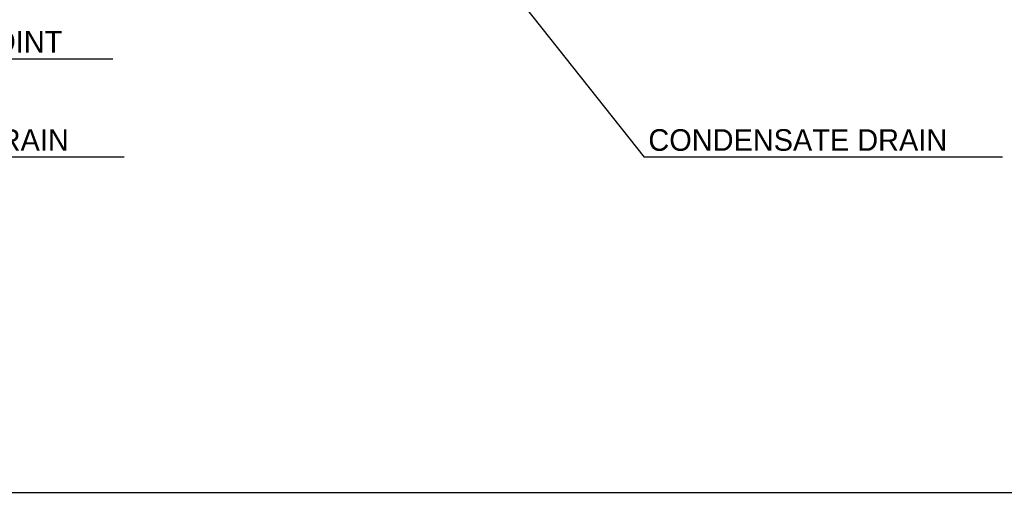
# Model space of a CAD drawing. Header units: millimetres. Extents: x 0 to 39025, y 0 to 11880.
# Tile 32 of 54: x 28096 to 29917, y 4461 to 5336. Entities that reach past the tile are written whole.
import ezdxf

# ---------------------------------------------------------------- set-up
doc = ezdxf.new("R2010")
doc.units = ezdxf.units.MM
doc.layers.add('ANOTACIJE', color=7, linetype='Continuous')
doc.layers.add('FORMAT', color=7, linetype='Continuous')
doc.styles.add('SLDTEXTSTYLE1', font='txt')
doc.dimstyles.new('SLDDIMSTYLE2', dxfattribs={"dimtxt": 0.18, "dimasz": 1.050735, "dimexe": 0, "dimexo": 0.0625, "dimgap": 0, "dimtad": 0, "dimtih": 1, "dimtoh": 1, "dimdec": 0, "dimrnd": 1e-09, "dimzin": 0, "dimdsep": 46, "dimtxsty": 'Standard', "dimblk1": 'DOT', "dimblk2": 'DOT', "dimsah": 1, "dimcen": 0.09, "dimadec": 0, "dimazin": 0, "dimtfac": 1.050735, "dimtdec": 0, "dimtofl": 0, "dimtmove": 0, "dimatfit": 3, "dimldrblk": 'DOT', "dimfxl": 1, "dimfrac": 2, "dimtolj": 1, "dimtzin": 0, "dimarcsym": 0})

# ---------------------------------------------------------------- blocks, each defined once
blk = doc.blocks.new('_Dot')
at = {"color": 0, "linetype": 'ByBlock', "lineweight": -2}
blk.add_line((-0.5, 0), (-1, 0), dxfattribs=at)
at = {"color": 0, "linetype": 'ByBlock', "const_width": 0.5}
blk.add_lwpolyline([(-0.25, 0, 1), (0.25, 0, 1)], format="xyb", close=True, dxfattribs=at)

msp = doc.modelspace()

# ---------------------------------------------------------------- linework, layer by layer
at = {"layer": 'ANOTACIJE', "color": 0}
for p, q in [((28268.3, 5262.9), (27621, 5262.9)), ((28289.1, 5081.2), (27626.2, 5081.2)), ((29914, 5081.3), (29251.2, 5081.3))]:
    msp.add_line(p, q, dxfattribs=at)
at = {"layer": 'FORMAT', "ltscale": 27}
msp.add_line((23499.5, 4460.5), (32611.7, 4460.5), dxfattribs=at)

# ---------------------------------------------------------------- texts
at = {"layer": 'ANOTACIJE', "color": 0, "char_height": 40, "attachment_point": 1, "style": 'SLDTEXTSTYLE1'}
for s, insert in [('ATTACHMENT POINT', (27630.9, 5315)), ('CONDENSATE DRAIN', (27633.8, 5133)), ('CONDENSATE DRAIN', (29258.8, 5133))]:
    msp.add_mtext(s, dxfattribs=dict(at, insert=insert))

# ---------------------------------------------------------------- leaders
at = {"layer": 'ANOTACIJE', "color": 7}
msp.add_leader([(28609.6, 5890.2), (29251.2, 5081.3)], dimstyle='SLDDIMSTYLE2', override={"dimscale": 20}, dxfattribs=at)

doc.saveas('drawing.dxf')
